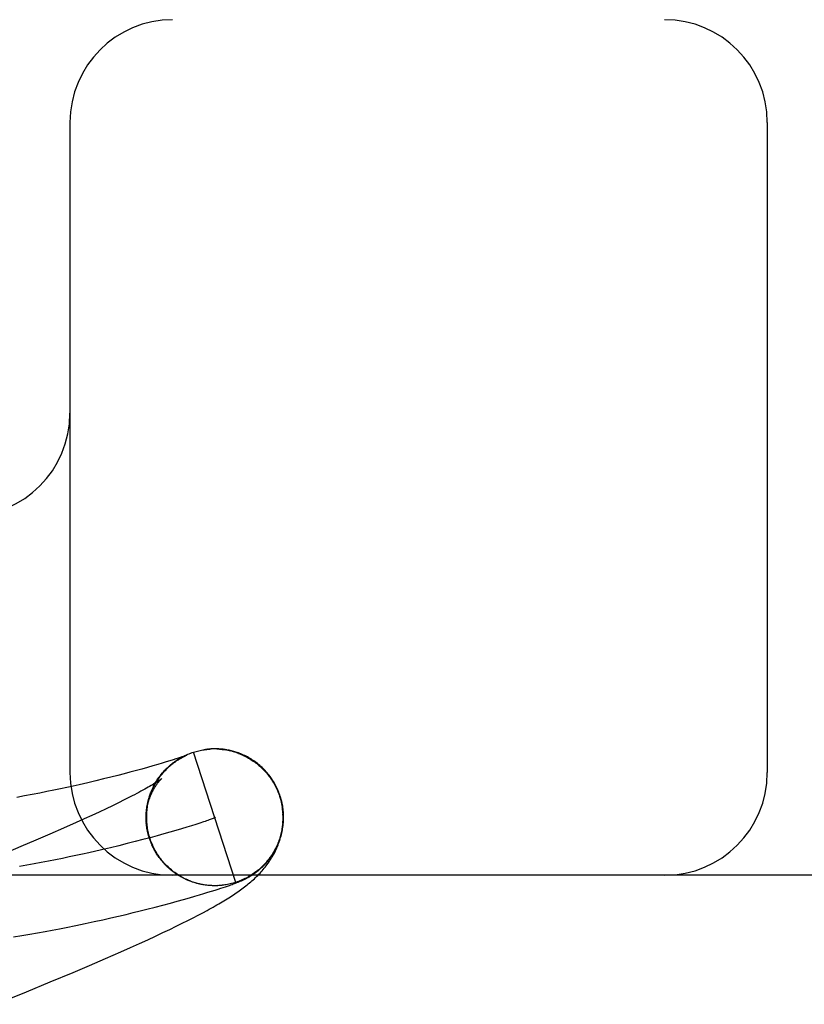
# Model space of a CAD drawing. Header units: inches. Extents: x 0 to 270, y 0 to 175.
# Tile 62 of 81: x 90.891 to 91.006, y 90.459 to 90.603. Entities that reach past the tile are written whole.
import ezdxf

# ---------------------------------------------------------------- set-up
doc = ezdxf.new("R2010")
doc.units = ezdxf.units.IN
doc.header["$LTSCALE"] = 14.8412698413
doc.header["$MEASUREMENT"] = 0
doc.linetypes.add('HIDDEN', pattern=[0.2, 0.1, -0.1])
doc.layers.add('DEFAULT_2', color=8, linetype='HIDDEN')

msp = doc.modelspace()

# ---------------------------------------------------------------- linework, layer by layer
at = {"layer": 'DEFAULT_2', "color": 8, "linetype": 'HIDDEN'}
for p, q in [((92.51335987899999, 90.6028514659), (90.0183777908, 90.6028514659)), ((90.898359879, 90.5878514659), (90.898359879, 90.4928514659)), ((91.00023487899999, 90.5878514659), (91.00023487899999, 90.4928514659)), ((90.9225748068, 90.4768198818), (90.9163904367, 90.49583805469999)), ((90.91824712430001, 90.4962523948), (90.9181823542, 90.49624407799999)), ((90.9184460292, 90.4962754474), (90.9183787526, 90.496268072)), ((90.9186563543, 90.49629570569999), (90.9185845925, 90.49628927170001)), ((90.92020671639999, 90.49628319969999), (90.92040982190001, 90.49626555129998)), ((90.9203488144, 90.4963018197), (90.92022206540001, 90.4963111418)), ((90.9204134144, 90.4962843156), (90.92061613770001, 90.49626304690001)), ((90.92061250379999, 90.49624379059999), (90.92081473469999, 90.49621792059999)), ((90.92081838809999, 90.4962376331), (90.9210200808, 90.4962080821)), ((90.9213251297, 90.4961756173), (90.9210200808, 90.4962080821)), ((90.92122113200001, 90.49617440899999), (90.9214770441, 90.49614716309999)), ((90.91183678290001, 90.4942419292), (90.91118783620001, 90.49404942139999)), ((90.91242631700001, 90.4944200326), (90.91183678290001, 90.4942419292)), ((90.9129561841, 90.4945830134), (90.91242631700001, 90.4944200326)), ((90.91342765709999, 90.494730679), (90.9129561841, 90.4945830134)), ((90.91383883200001, 90.4948617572), (90.91342765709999, 90.494730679)), ((90.9141870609, 90.4949747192), (90.91383883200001, 90.4948617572)), ((90.9144782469, 90.49507083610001), (90.9141870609, 90.4949747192)), ((90.9142750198, 90.49486491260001), (90.91450820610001, 90.4949999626)), ((90.9144572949, 90.4949734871), (90.9146881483, 90.4951011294)), ((90.91472295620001, 90.4951530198), (90.9144782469, 90.49507083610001)), ((90.9146418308, 90.4950781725), (90.91487014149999, 90.49519854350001)), ((90.9149286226, 90.49522330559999), (90.91472295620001, 90.4951530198)), ((90.91482854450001, 90.4951789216), (90.9150541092, 90.49529216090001)), ((90.9151004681, 90.4952831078), (90.9149286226, 90.49522330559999)), ((90.9150173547, 90.49527568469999), (90.9152399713, 90.4953819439)), ((90.91520814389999, 90.49532122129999), (90.9151004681, 90.4952831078)), ((90.9151666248, 90.49528202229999), (90.91522817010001, 90.49531086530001)), ((90.9152977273, 90.4953534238), (90.91520814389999, 90.49532122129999)), ((90.9152081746, 90.49536842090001), (90.91542764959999, 90.4954678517)), ((90.9153694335, 90.49537962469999), (90.9152977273, 90.4953534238)), ((90.9153324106, 90.49535817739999), (90.9153544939, 90.495367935)), ((90.915423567, 90.4953997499), (90.9153694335, 90.49537962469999)), ((90.9153749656, 90.495376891), (90.9153938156, 90.4953850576)), ((90.91541100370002, 90.4953924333), (90.91542649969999, 90.4953990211)), ((90.91546053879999, 90.4954137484), (90.915423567, 90.4953997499)), ((90.9154402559, 90.495404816), (90.9154522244, 90.4954098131)), ((90.91546237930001, 90.4954140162), (90.9154706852, 90.495417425)), ((90.9154758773, 90.4954196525), (90.9154691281, 90.4954170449)), ((90.9154771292, 90.49542004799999), (90.9154816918, 90.4954218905)), ((90.9154839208, 90.49542278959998), (90.91548083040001, 90.4954215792)), ((90.907120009, 90.49291228), (90.9062694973, 90.4926877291)), ((90.907900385, 90.4931221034), (90.907120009, 90.49291228)), ((90.9088472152, 90.4933816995), (90.907900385, 90.4931221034)), ((90.90970132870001, 90.4936208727), (90.9088472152, 90.4933816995)), ((90.9104777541, 90.49384268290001), (90.90970132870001, 90.4936208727)), ((90.91118783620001, 90.49404942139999), (90.9104777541, 90.49384268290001)), ((90.9009650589, 90.4913777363), (90.8997065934, 90.4910885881)), ((90.9021568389, 90.49165903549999), (90.9009650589, 90.4913777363)), ((90.9032842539, 90.4919319), (90.9021568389, 90.49165903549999)), ((90.9043478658, 90.492195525), (90.9032842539, 90.4919319)), ((90.90534426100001, 90.4924481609), (90.9043478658, 90.492195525)), ((90.9062694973, 90.4926877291), (90.90534426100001, 90.4924481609)), ((90.8949911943, 90.490077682), (90.89394504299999, 90.4898687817)), ((90.89600193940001, 90.4902848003), (90.8949911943, 90.490077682)), ((90.8969780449, 90.4904897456), (90.89600193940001, 90.4902848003)), ((90.89792024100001, 90.4906921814), (90.8969780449, 90.4904897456)), ((90.8988293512, 90.4908918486), (90.89792024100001, 90.4906921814)), ((90.8997065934, 90.4910885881), (90.8988293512, 90.4908918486)), ((90.8917433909, 90.4894475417), (90.8905856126, 90.48923620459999)), ((90.89286269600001, 90.48965855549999), (90.8917433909, 90.4894475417)), ((90.89394504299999, 90.4898687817), (90.89286269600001, 90.48965855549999)), ((90.90629977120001, 90.48886477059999), (90.9054683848, 90.48845235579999)), ((90.9070710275, 90.4892552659), (90.90629977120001, 90.48886477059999)), ((90.90967372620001, 90.48827122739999), (90.9097496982, 90.4885302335)), ((90.9097171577, 90.4884788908), (90.9097970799, 90.4887315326)), ((90.9097649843, 90.4886855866), (90.90984860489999, 90.48893180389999)), ((90.9098171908, 90.4888912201), (90.9099042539, 90.489130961)), ((90.9098737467, 90.48909570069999), (90.90996400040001, 90.48932891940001)), ((90.90993462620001, 90.48929893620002), (90.9100278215, 90.4895255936)), ((90.909999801, 90.4895008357), (90.9100956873, 90.48972090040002)), ((90.910069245, 90.4897013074), (90.9101429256, 90.4899002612)), ((90.92898278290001, 90.48943805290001), (90.9291205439, 90.488985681)), ((90.9293060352, 90.4886178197), (90.9290777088, 90.4894315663)), ((90.9291205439, 90.488985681), (90.92936554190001, 90.4878545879)), ((90.9026222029, 90.4870916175), (90.9015595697, 90.4865993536)), ((90.90362862, 90.4875650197), (90.9026222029, 90.4870916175)), ((90.904577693, 90.4880188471), (90.90362862, 90.4875650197)), ((90.9054683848, 90.48845235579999), (90.904577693, 90.4880188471)), ((90.90044190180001, 90.4860889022), (90.89927038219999, 90.48556088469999)), ((90.9015595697, 90.4865993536), (90.90044190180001, 90.4860889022)), ((90.9095003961, 90.486137), (90.9095027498, 90.486364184)), ((90.9095282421, 90.4854439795), (90.90950051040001, 90.48573812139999)), ((90.9095037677, 90.4859077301), (90.90950657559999, 90.48627296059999)), ((90.9095130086, 90.48567663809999), (90.9095099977, 90.4860661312)), ((90.9178548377, 90.4856558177), (90.91733805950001, 90.4854840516)), ((90.897414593, 90.4847371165), (90.895444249, 90.4838768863)), ((90.89927038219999, 90.48556088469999), (90.897414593, 90.4847371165)), ((90.90954955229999, 90.48521029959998), (90.9095152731, 90.48552648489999)), ((90.9095769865, 90.4849761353), (90.9095663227, 90.4852408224)), ((90.9096105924, 90.48474178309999), (90.909591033, 90.485035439)), ((90.90984855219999, 90.48364936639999), (90.90968924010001, 90.4843080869)), ((90.9138447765, 90.4844074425), (90.9129759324, 90.4841558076)), ((90.91465911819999, 90.4846483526), (90.9138447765, 90.4844074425)), ((90.91541728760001, 90.4848775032), (90.91465911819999, 90.4846483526)), ((90.9161176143, 90.48509385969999), (90.91541728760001, 90.4848775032)), ((90.9167584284, 90.4852963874), (90.9161176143, 90.48509385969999)), ((90.91733805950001, 90.4854840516), (90.9167584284, 90.4852963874)), ((90.8933637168, 90.4829819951), (90.891177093, 90.4820540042)), ((90.895444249, 90.4838768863), (90.8933637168, 90.4829819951)), ((90.90787263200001, 90.48277297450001), (90.90671184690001, 90.4824787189)), ((90.9089889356, 90.4830627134), (90.90787263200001, 90.48277297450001)), ((90.9100590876, 90.4833469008), (90.9089889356, 90.4830627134)), ((90.9099398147, 90.4834196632), (90.90984855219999, 90.48364936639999)), ((90.91000203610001, 90.4832223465), (90.9099060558, 90.4834505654)), ((90.91006819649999, 90.4830267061), (90.9099676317, 90.4832530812)), ((90.91013834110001, 90.4828325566), (90.91003329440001, 90.483056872)), ((90.9110814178, 90.48362450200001), (90.9100590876, 90.4833469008)), ((90.910212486, 90.48263985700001), (90.91010300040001, 90.4828620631)), ((90.9120542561, 90.4838944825), (90.9110814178, 90.48362450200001)), ((90.9129759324, 90.4841558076), (90.9120542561, 90.4838944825)), ((90.891177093, 90.4820540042), (90.8881039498, 90.48076784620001)), ((90.90426351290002, 90.481880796), (90.9029793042, 90.48157919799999)), ((90.90550825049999, 90.4821809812), (90.90426351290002, 90.481880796)), ((90.90671184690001, 90.4824787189), (90.90550825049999, 90.4821809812)), ((90.9102905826, 90.48244873), (90.9101767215, 90.48266873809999)), ((90.91037259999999, 90.4822592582), (90.91025442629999, 90.48247698)), ((90.9104585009, 90.48207152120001), (90.9103360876, 90.4822868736)), ((90.91054825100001, 90.4818856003), (90.9104216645, 90.4820984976)), ((90.9106418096, 90.4817015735), (90.9105111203, 90.48191193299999)), ((90.9107391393, 90.48151952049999), (90.910604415, 90.4817272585)), ((90.91084019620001, 90.48133951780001), (90.91070151, 90.4815445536)), ((90.91094493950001, 90.4811616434), (90.91080236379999, 90.48136389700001)), ((90.91105332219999, 90.4809859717), (90.9109069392, 90.4811853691)), ((90.91116530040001, 90.4808125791), (90.9110151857, 90.4810090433)), ((90.9112808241, 90.48064153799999), (90.9111270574, 90.4808349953)), ((90.91139984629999, 90.480472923), (90.91124250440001, 90.4806632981)), ((90.9115223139, 90.4803068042), (90.9113614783, 90.480494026)), ((90.91164817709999, 90.4801432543), (90.9114839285, 90.4803272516)), ((90.9117773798, 90.47998234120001), (90.911609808, 90.48016305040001)), ((90.9119098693, 90.4798241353), (90.9117390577, 90.480001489)), ((90.9120455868, 90.47966870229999), (90.91187162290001, 90.4798426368)), ((90.9121844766, 90.47951611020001), (90.9120074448, 90.4796865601)), ((90.9123264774, 90.47936642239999), (90.91214646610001, 90.47953332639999)), ((90.9124715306, 90.47921970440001), (90.9122886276, 90.4793830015)), ((90.9126195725, 90.47907601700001), (90.9124338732, 90.47923565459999)), ((90.9127705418, 90.4789354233), (90.91258213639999, 90.4790913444)), ((90.9129243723, 90.47879798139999), (90.9127333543, 90.4789501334)), ((90.91308100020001, 90.4786637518), (90.91288746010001, 90.4788120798)), ((90.913240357, 90.4785327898), (90.9130443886, 90.4786772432)), ((90.9134023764, 90.4784051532), (90.91320407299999, 90.478545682)), ((91.76585987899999, 90.4778514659), (90.76585987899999, 90.4778514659)), ((90.9135669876, 90.4782808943), (90.91336644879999, 90.4784174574)), ((90.9137341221, 90.4781600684), (90.9135314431, 90.4782926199)), ((90.91390370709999, 90.47804272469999), (90.9136989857, 90.47817122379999)), ((90.9140756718, 90.47792891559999), (90.91386900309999, 90.4780533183)), ((90.91424994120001, 90.4778186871), (90.91404142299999, 90.47793895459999)), ((90.9144264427, 90.47771208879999), (90.91421617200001, 90.4778281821)), ((90.91460509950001, 90.47760916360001), (90.9143931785, 90.47772105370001)), ((90.91478583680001, 90.47750995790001), (90.91457236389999, 90.47761761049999)), ((90.91496857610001, 90.4774145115), (90.914753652, 90.47751789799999)), ((90.915153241, 90.47732286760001), (90.91493696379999, 90.4774219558)), ((90.9153397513, 90.4772350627), (90.9151222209, 90.4773298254)), ((90.9155280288, 90.4771511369), (90.9153093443, 90.4772415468)), ((90.91571799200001, 90.4770711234), (90.9154982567, 90.47715716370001)), ((90.9159095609, 90.47699505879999), (90.9156888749, 90.4770767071)), ((90.91618701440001, 90.476919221), (90.9159095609, 90.47699505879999)), ((90.92314486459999, 90.47694846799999), (90.9232372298, 90.4769873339)), ((90.9232372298, 90.4769873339), (90.9233295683, 90.47702691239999)), ((90.9233295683, 90.47702691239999), (90.9234228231, 90.4770676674)), ((90.9234228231, 90.4770676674), (90.92351783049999, 90.47711004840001)), ((90.92351783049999, 90.47711004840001), (90.9236153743, 90.4771545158)), ((90.91635004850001, 90.4768622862), (90.916102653, 90.47692297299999)), ((90.91746752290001, 90.47653441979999), (90.9172653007, 90.4765781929)), ((90.9186194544, 90.4763772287), (90.9184972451, 90.4763894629)), ((90.9189023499, 90.4763462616), (90.91869592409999, 90.4763603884)), ((90.9189696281, 90.4763506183), (90.91871330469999, 90.4763596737)), ((90.9188556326, 90.47635790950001), (90.91873891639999, 90.47636674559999)), ((90.9190579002, 90.4755357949), (90.9195499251, 90.4756905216)), ((90.91939729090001, 90.4763350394), (90.91929480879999, 90.47633707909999)), ((90.91972965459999, 90.47633254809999), (90.91952276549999, 90.47632955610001)), ((90.9195499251, 90.4756905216), (90.91999488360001, 90.4758326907)), ((90.91994345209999, 90.47634223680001), (90.9197425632, 90.4763326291)), ((90.91986097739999, 90.47633919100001), (90.91977498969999, 90.4763367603)), ((90.9201430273, 90.4763513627), (90.919936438, 90.47633981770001)), ((90.92002241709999, 90.4763458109), (90.91994345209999, 90.47634223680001)), ((90.9201697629, 90.4763542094), (90.91994843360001, 90.4763400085)), ((90.91999488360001, 90.4758326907), (90.9203920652, 90.4759616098)), ((90.92023836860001, 90.4763588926), (90.9201697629, 90.4763542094)), ((90.9203920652, 90.4759616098), (90.92074845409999, 90.4760790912)), ((90.92076905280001, 90.476412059), (90.9205645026, 90.4763876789)), ((90.92074845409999, 90.4760790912), (90.9210749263, 90.4761884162)), ((90.9209730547, 90.4764406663), (90.9207607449, 90.4764116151)), ((90.9210749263, 90.4761884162), (90.92137585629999, 90.47629085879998)), ((90.92137585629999, 90.47629085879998), (90.9216539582, 90.4763871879)), ((90.9216539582, 90.4763871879), (90.92184922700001, 90.4764559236)), ((90.92184922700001, 90.4764559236), (90.9220346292, 90.47652214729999)), ((90.9220346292, 90.47652214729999), (90.9222117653, 90.4765864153)), ((90.9222117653, 90.4765864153), (90.92238238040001, 90.47664937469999)), ((90.92238238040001, 90.47664937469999), (90.922547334, 90.4767113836)), ((90.922547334, 90.4767113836), (90.9226539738, 90.4767521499)), ((90.9226539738, 90.4767521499), (90.9227578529, 90.47679243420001)), ((90.9227578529, 90.47679243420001), (90.92285866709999, 90.4768321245)), ((90.92285866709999, 90.4768321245), (90.922956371, 90.4768711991)), ((90.922956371, 90.4768711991), (90.92305152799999, 90.47690987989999)), ((90.92305152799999, 90.47690987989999), (90.92314486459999, 90.47694846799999)), ((90.9140301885, 90.4740642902), (90.914956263, 90.47432267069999)), ((90.914956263, 90.47432267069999), (90.9158074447, 90.4745647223)), ((90.9158074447, 90.4745647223), (90.9165852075, 90.474790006)), ((90.9165852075, 90.474790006), (90.9172914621, 90.4749981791)), ((90.9172914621, 90.4749981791), (90.9179337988, 90.4751906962)), ((90.9179337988, 90.4751906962), (90.9185203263, 90.47536938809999)), ((90.9185203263, 90.47536938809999), (90.9190579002, 90.4755357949)), ((90.9086200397, 90.47264839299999), (90.9095835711, 90.47288959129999)), ((90.9095835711, 90.47288959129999), (90.91080415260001, 90.47320172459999)), ((90.91080415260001, 90.47320172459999), (90.9119527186, 90.47350242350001)), ((90.9119527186, 90.47350242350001), (90.9130284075, 90.4737903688)), ((90.9130284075, 90.4737903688), (90.9140301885, 90.4740642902)), ((90.9177557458, 90.47237911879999), (90.91839270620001, 90.47272311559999)), ((90.90189874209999, 90.4710901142), (90.9031403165, 90.4713619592)), ((90.9031403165, 90.4713619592), (90.90432871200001, 90.4716288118)), ((90.90432871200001, 90.4716288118), (90.9054686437, 90.47189100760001)), ((90.9054686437, 90.47189100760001), (90.90656326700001, 90.4721486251)), ((90.90656326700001, 90.4721486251), (90.90761353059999, 90.4724012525)), ((90.90761353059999, 90.4724012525), (90.9086200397, 90.47264839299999)), ((90.91476504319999, 90.4708427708), (90.91558632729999, 90.47125368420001)), ((90.91558632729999, 90.47125368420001), (90.9163560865, 90.47164578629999)), ((90.9163560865, 90.47164578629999), (90.9170780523, 90.4720204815)), ((90.9170780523, 90.4720204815), (90.9177557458, 90.47237911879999)), ((90.8947237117, 90.4696602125), (90.8957837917, 90.46985622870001)), ((90.8957837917, 90.46985622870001), (90.89681030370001, 90.47005108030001)), ((90.89681030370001, 90.47005108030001), (90.8978041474, 90.4702444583)), ((90.8978041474, 90.4702444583), (90.8992354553, 90.47053112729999)), ((90.8992354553, 90.47053112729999), (90.9005987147, 90.4708131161)), ((90.9005987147, 90.4708131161), (90.90189874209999, 90.4710901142)), ((90.9119489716, 90.46948106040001), (90.9129509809, 90.46995816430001)), ((90.9129509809, 90.46995816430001), (90.9138880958, 90.4704114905)), ((90.9138880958, 90.4704114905), (90.91476504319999, 90.4708427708)), ((90.8901302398, 90.468873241), (90.89133255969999, 90.4690692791)), ((90.89133255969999, 90.4690692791), (90.8924987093, 90.4692662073)), ((90.8924987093, 90.4692662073), (90.8936289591, 90.4694633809)), ((90.8936289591, 90.4694633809), (90.8947237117, 90.4696602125)), ((90.908503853, 90.4678893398), (90.9097303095, 90.4684483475)), ((90.9097303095, 90.4684483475), (90.9108771, 90.4689783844)), ((90.9108771, 90.4689783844), (90.9119489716, 90.46948106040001)), ((90.9057945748, 90.46667879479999), (90.90719290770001, 90.4672997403)), ((90.90719290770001, 90.4672997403), (90.908503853, 90.4678893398)), ((90.9012190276, 90.46469367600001), (90.90355707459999, 90.4656999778)), ((90.90355707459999, 90.4656999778), (90.9057945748, 90.46667879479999)), ((90.8988179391, 90.46367494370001), (90.9012190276, 90.46469367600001)), ((90.8954898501, 90.46228333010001), (90.8988179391, 90.46367494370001)), ((90.8920141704, 90.4608507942), (90.8954898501, 90.46228333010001)), ((90.88748350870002, 90.4590088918), (90.8920141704, 90.4608507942))]:
    msp.add_line(p, q, dxfattribs=at)
for points in [[(90.9154009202, 90.4954570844), (90.9155955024, 90.4955416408), (90.9157918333, 90.4956220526), (90.91598982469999, 90.4956982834)], [(90.91600076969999, 90.4957019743), (90.916194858, 90.4957720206), (90.9163904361, 90.49583805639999)], [(90.9163901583, 90.49583796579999), (90.9165844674, 90.4958978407), (90.91677988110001, 90.4959537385), (90.9169764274, 90.4960056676), (90.91717402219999, 90.496053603), (90.9173726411, 90.4960975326), (90.9175721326, 90.4961374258), (90.91777234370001, 90.49617324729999), (90.91797325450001, 90.4962049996), (90.9181748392, 90.49623268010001), (90.9183769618, 90.4962562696), (90.9185794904, 90.49627574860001)], [(90.9163901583, 90.49583796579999), (90.9165846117, 90.4958991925), (90.916780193, 90.4959564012), (90.9169769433, 90.4960096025), (90.9171747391, 90.4960587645), (90.9173734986, 90.49610386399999), (90.9175731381, 90.49614488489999), (90.9177735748, 90.49618180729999), (90.91797472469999, 90.4962146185), (90.9181454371, 90.4962391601)], [(90.9181765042, 90.4962433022), (90.91837882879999, 90.49626784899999), (90.91858161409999, 90.49628824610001), (90.91878477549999, 90.4963044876), (90.9189882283, 90.496316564)], [(90.91888474, 90.49631287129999), (90.9188061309, 90.4963075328), (90.9187300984, 90.4963017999)], [(90.9191388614, 90.4963260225), (90.9190508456, 90.49632217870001), (90.91896620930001, 90.49631777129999)], [(90.9193259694, 90.4963316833), (90.9192305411, 90.4963292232), (90.9189882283, 90.496316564)], [(90.91952860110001, 90.4963339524), (90.91942537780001, 90.496333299), (90.9191918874, 90.49632447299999)], [(90.91974621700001, 90.4963319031), (90.91963559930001, 90.4963335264), (90.9193956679, 90.4963282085)], [(90.9200983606, 90.4963186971), (90.9199777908, 90.4963245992), (90.9198603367, 90.49632896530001), (90.91959948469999, 90.4963277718)], [(90.91980325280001, 90.49632316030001), (90.92000688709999, 90.4963143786), (90.9202103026, 90.4963014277)], [(90.92074802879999, 90.49626193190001), (90.9206117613, 90.4962773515), (90.9204786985, 90.496290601), (90.9202103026, 90.4963014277)], [(90.9211761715, 90.4962011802), (90.9210302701, 90.49622399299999), (90.92088755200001, 90.4962441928), (90.92061613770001, 90.49626304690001)], [(90.9214214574, 90.496136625), (90.92162097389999, 90.4960947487), (90.9218195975, 90.49604879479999)], [(90.9219493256, 90.49604307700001), (90.9217892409, 90.4960810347), (90.921631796, 90.4961156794), (90.9214770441, 90.49614716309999)], [(90.9290777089, 90.4894315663), (90.92901910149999, 90.4896055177), (90.9289449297, 90.4898118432), (90.9288662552, 90.490016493), (90.928783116, 90.4902193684), (90.92869555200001, 90.490420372), (90.92860360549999, 90.49061940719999), (90.928507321, 90.4908163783), (90.9284067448, 90.49101119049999), (90.9283019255, 90.4912037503), (90.92819291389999, 90.4913939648), (90.9280797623, 90.491581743), (90.9279625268, 90.49176699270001), (90.9278412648, 90.4919496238), (90.9277160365, 90.4921295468), (90.9275869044, 90.49230667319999), (90.9274539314, 90.4924809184), (90.9273171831, 90.49265219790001), (90.92717672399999, 90.4928204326), (90.92703262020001, 90.4929855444), (90.92688494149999, 90.4931474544), (90.9267337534, 90.4933060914), (90.92657914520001, 90.493461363), (90.92642120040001, 90.4936131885), (90.9262600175, 90.4937614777), (90.92609570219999, 90.49390614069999), (90.92592833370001, 90.4940471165), (90.9257580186, 90.49418432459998), (90.925584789, 90.49431774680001), (90.9254086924, 90.4944473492), (90.9252297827, 90.4945730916), (90.9250480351, 90.4946949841), (90.92486372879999, 90.49481283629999), (90.924677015, 90.4949265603), (90.92448830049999, 90.49503593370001), (90.9242979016, 90.49514082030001), (90.92410631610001, 90.49524101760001), (90.9239138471, 90.49533646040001), (90.9237214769, 90.4954267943), (90.92353000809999, 90.4955118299), (90.9233404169, 90.4955913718), (90.9231538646, 90.4956652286), (90.922970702, 90.4957335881), (90.9227918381, 90.4957964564), (90.9226167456, 90.4958543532), (90.92244526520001, 90.4959076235), (90.92227707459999, 90.49595662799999), (90.9221118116, 90.49600169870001), (90.9218195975, 90.49604879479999)], [(90.92201724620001, 90.4959987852), (90.9222138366, 90.4959447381), (90.9224092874, 90.4958866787), (90.92260351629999, 90.4958246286), (90.9227964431, 90.4957586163), (90.92298798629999, 90.4956886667)], [(90.91006674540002, 90.48322002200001), (90.91001178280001, 90.48339357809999), (90.9099493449, 90.4836054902), (90.9098916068, 90.48381872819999), (90.9098385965, 90.4840331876), (90.9097903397, 90.48424876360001), (90.90974686, 90.48446535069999), (90.9097081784, 90.48468284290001), (90.90967431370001, 90.4849011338), (90.90964528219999, 90.4851201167), (90.90962109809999, 90.4853396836), (90.9096017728, 90.485559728), (90.9095873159, 90.4857801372), (90.9095777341, 90.4860008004), (90.90957303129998, 90.4862216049), (90.90957320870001, 90.4864424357), (90.90957826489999, 90.4866631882), (90.909588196, 90.48688375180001), (90.9096029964, 90.4871040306), (90.9096226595, 90.4873239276), (90.9096471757, 90.4875433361), (90.90967653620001, 90.48776217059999), (90.90971071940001, 90.48798027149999), (90.90974970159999, 90.4881975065), (90.90979344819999, 90.4884137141), (90.9098419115, 90.48862871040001), (90.9098950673, 90.4888424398), (90.9099528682, 90.4890547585), (90.91001533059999, 90.4892657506), (90.91008247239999, 90.48947545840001), (90.9101542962, 90.48968384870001), (90.9102309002, 90.4898911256), (90.9103120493, 90.4900966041), (90.9103976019, 90.4902999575), (90.9104871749, 90.4905003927), (90.91058037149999, 90.4906972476), (90.9106767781, 90.4908899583), (90.91077590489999, 90.4910779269), (90.91087731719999, 90.49126076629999), (90.9109805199, 90.49143805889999), (90.9110850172, 90.49160946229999), (90.9111901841, 90.4917744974), (90.9112957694, 90.4919333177), (90.9114013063, 90.492085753), (90.911506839, 90.4922323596), (90.911612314, 90.49237349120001), (90.91171773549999, 90.49250953), (90.9118231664, 90.4926408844), (90.9119285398, 90.49276776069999), (90.9120339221, 90.4928904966), (90.9121390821, 90.49300906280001), (90.91224387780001, 90.4931235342), (90.9123481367, 90.4932339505), (90.9124516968, 90.49334036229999), (90.9125544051, 90.49344282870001), (90.912656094, 90.49354139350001), (90.91275666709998, 90.4936361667), (90.9128560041, 90.49372723), (90.91295404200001, 90.493814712), (90.91305071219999, 90.4938987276), (90.9131459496, 90.49397938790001), (90.9132397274, 90.4940568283), (90.9133318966, 90.494131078), (90.9134223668, 90.4942022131), (90.9135109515, 90.4942702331), (90.91359748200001, 90.4943351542), (90.9136818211, 90.4943970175), (90.9137638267, 90.49445586), (90.9138433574, 90.49451171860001), (90.9139202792, 90.4945646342), (90.91399444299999, 90.49461463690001), (90.9140656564, 90.4946617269), (90.9141339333, 90.49470603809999), (90.9141991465, 90.4947476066), (90.9142615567, 90.49478670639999), (90.9143213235, 90.49482353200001), (90.9143786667, 90.4948583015), (90.9144337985, 90.4948912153), (90.914486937, 90.4949224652), (90.91453831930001, 90.4949522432), (90.9145881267, 90.494980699), (90.91463657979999, 90.4950079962), (90.9146838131, 90.4950342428), (90.9147300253, 90.4950595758), (90.91477525, 90.49508403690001), (90.91481962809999, 90.4951077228), (90.91486303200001, 90.4951305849), (90.9149054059, 90.49515261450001), (90.914946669, 90.4951737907), (90.91498675, 90.49519409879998), (90.91502555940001, 90.49521351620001), (90.9150629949, 90.495232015), (90.91509902, 90.49524960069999), (90.91513356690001, 90.49526626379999), (90.9151666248, 90.49528202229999)], [(90.9101675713, 90.4899147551), (90.9102434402, 90.4901070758), (90.9103232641, 90.49029777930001), (90.9104070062, 90.4904867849), (90.9104946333, 90.49067401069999), (90.91058610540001, 90.4908593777), (90.9106813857, 90.49104280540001), (90.91078043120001, 90.4912242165), (90.9108832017, 90.4914035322), (90.91098965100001, 90.491580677), (90.9110997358, 90.4917555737), (90.9112134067, 90.49192814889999), (90.9113306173, 90.4920983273), (90.91145131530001, 90.4922660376), (90.91157545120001, 90.4924312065), (90.91170296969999, 90.4925937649), (90.9118338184, 90.4927536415), (90.9119679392, 90.49291076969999), (90.9121052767, 90.49306508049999), (90.9122457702, 90.49321650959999), (90.91238936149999, 90.49336499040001), (90.91253598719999, 90.49351046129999), (90.91268558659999, 90.49365285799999), (90.9128380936, 90.4937921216), (90.9129934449, 90.49392819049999), (90.9131515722, 90.4940610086), (90.9133124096, 90.4941905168), (90.9134758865, 90.4943166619), (90.9136419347, 90.4944393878), (90.9138104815, 90.4945586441), (90.9139814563, 90.4946743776), (90.91415478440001, 90.49478654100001), (90.9143303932, 90.49489508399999)], [(90.9108805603, 90.4914266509), (90.91099066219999, 90.4916080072), (90.91110458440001, 90.49178698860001), (90.9112222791, 90.4919635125), (90.9113436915, 90.4921375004), (90.9114687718, 90.4923088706), (90.91159745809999, 90.4924775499), (90.9117296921, 90.4926434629), (90.91186541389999, 90.4928065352), (90.9120045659, 90.4929666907), (90.9121470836, 90.4931238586), (90.9122929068, 90.49327796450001), (90.9124419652, 90.49342894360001), (90.91259419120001, 90.4935767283), (90.91274951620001, 90.4937212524), (90.9129078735, 90.49386244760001), (90.91306919, 90.494000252), (90.91323339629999, 90.49413459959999), (90.9134004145, 90.4942654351), (90.913570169, 90.4943926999), (90.91374258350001, 90.49451633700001), (90.9139175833, 90.4946362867), (90.9140950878, 90.4947524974), (90.9142750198, 90.49486491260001)], [(90.91522817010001, 90.49531086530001), (90.9152834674, 90.49533621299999), (90.91530873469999, 90.4953476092)], [(90.9229846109, 90.4956663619), (90.9231746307, 90.49559254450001), (90.9233630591, 90.4955149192), (90.9235498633, 90.49543349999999), (90.92373500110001, 90.4953483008), (90.92391838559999, 90.4952593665), (90.9240999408, 90.49516673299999), (90.9242795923, 90.49507044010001), (90.9244572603, 90.4949705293), (90.924632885, 90.49486703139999), (90.92480641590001, 90.4947599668), (90.92497774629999, 90.4946494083), (90.9251467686, 90.4945354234), (90.92531343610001, 90.49441804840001), (90.9254776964, 90.49429732), (90.925639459, 90.4941733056), (90.92579863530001, 90.49404606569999), (90.92595516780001, 90.4939156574), (90.9261089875, 90.49378213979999), (90.9262600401, 90.49364556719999), (90.9264082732, 90.4935059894), (90.9265536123, 90.4933634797), (90.9266959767, 90.4932181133), (90.92683533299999, 90.493069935), (90.9269716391, 90.4929189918), (90.92710484, 90.4927653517), (90.9272348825, 90.49260907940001), (90.92736171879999, 90.4924502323), (90.9274852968, 90.49228887), (90.9276055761, 90.4921250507), (90.9277224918, 90.4919588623), (90.92783606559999, 90.4917902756)], [(90.92697344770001, 90.4929283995), (90.9271064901, 90.49277354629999), (90.9272363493, 90.4926160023), (90.92736297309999, 90.492455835), (90.9274863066, 90.49229310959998), (90.92760630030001, 90.49212789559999), (90.9277228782, 90.4919602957), (90.92783606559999, 90.4917902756)], [(90.9117862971, 90.4920002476), (90.91178170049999, 90.4919964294), (90.9117701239, 90.49198701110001), (90.91175110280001, 90.4919718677), (90.9117241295, 90.4919508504), (90.911688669, 90.4919238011), (90.91164417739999, 90.49189056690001), (90.9115900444, 90.49185095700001), (90.9115257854, 90.4918048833), (90.9114508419, 90.49175221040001), (90.91136477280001, 90.49169289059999), (90.91126711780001, 90.491626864), (90.911157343, 90.4915540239), (90.9110349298, 90.4914742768), (90.9108992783, 90.4913874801), (90.910749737, 90.4912934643), (90.91058582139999, 90.49119216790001), (90.9104068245, 90.49108339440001), (90.9102127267, 90.4909673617), (90.9100033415, 90.49084417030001), (90.90977875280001, 90.4907140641), (90.9095391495, 90.49057732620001), (90.9092844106, 90.4904340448), (90.90901463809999, 90.4902844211), (90.9087295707, 90.49012844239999), (90.9084290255, 90.4899661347), (90.9081129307, 90.48979757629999), (90.9077811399, 90.48962279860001), (90.90743379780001, 90.4894419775), (90.9070710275, 90.4892552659)], [(90.90951065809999, 90.4865887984), (90.90952392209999, 90.4868104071), (90.9095423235, 90.4870286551), (90.90956561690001, 90.4872431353), (90.90959355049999, 90.48745363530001), (90.90962585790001, 90.4876599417), (90.90966224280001, 90.4878617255), (90.9097023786, 90.4880586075), (90.90974600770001, 90.4882506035), (90.90979285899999, 90.48843764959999), (90.9098426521, 90.48861967), (90.9098951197, 90.4887966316), (90.9099499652, 90.48896840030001), (90.91000686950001, 90.48913479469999), (90.91006563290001, 90.4892959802), (90.91012604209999, 90.48945204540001), (90.910187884, 90.4896030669), (90.9102509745, 90.48974916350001), (90.9103150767, 90.48989031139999), (90.9103799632, 90.4900265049), (90.9104454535, 90.4901578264), (90.9105113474, 90.49028430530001), (90.91057751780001, 90.4904061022), (90.91064385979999, 90.4905233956), (90.91071015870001, 90.4906361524), (90.9107762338, 90.4907443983), (90.9108418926, 90.4908481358), (90.91090691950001, 90.4909473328), (90.91097120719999, 90.491042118), (90.9110346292, 90.4911325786), (90.9110970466, 90.49121877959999), (90.911158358, 90.4913008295), (90.9112183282, 90.491378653), (90.9112767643, 90.4914522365), (90.911333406, 90.4915214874), (90.911388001, 90.49158633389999), (90.91144028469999, 90.4916466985), (90.9114899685, 90.49170248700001), (90.9115368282, 90.4917536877), (90.91158063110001, 90.49180028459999), (90.9116210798, 90.4918421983), (90.9116578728, 90.4918793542), (90.91169073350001, 90.4919117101), (90.9117193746, 90.4919392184), (90.91174343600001, 90.4919617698), (90.91176255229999, 90.49197926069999), (90.9117763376, 90.4919915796), (90.9117843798, 90.49199860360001)], [(90.92783606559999, 90.4917902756), (90.9279107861, 90.49167692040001), (90.927986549, 90.4915582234), (90.9280632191, 90.49143399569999), (90.92814041, 90.4913044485), (90.92821776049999, 90.4911697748), (90.9282950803, 90.4910298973), (90.9283723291, 90.4908844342), (90.9284486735, 90.49073452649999), (90.9285234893, 90.4905810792), (90.92859640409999, 90.4904246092), (90.9286668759, 90.4902661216), (90.92873503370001, 90.4901051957), (90.9288008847, 90.48994163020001), (90.92886421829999, 90.48977577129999), (90.92892486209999, 90.48960793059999), (90.92898278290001, 90.48943805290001)], [(90.9236153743, 90.4771545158), (90.92366535, 90.4771776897), (90.923716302, 90.4772015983), (90.92376820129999, 90.4772262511), (90.9238210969, 90.47725169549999), (90.923874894, 90.47727791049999), (90.9239295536, 90.47730490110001), (90.9239849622, 90.47733263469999), (90.9240410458, 90.47736109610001), (90.9240976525, 90.4773902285), (90.92415459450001, 90.47741995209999), (90.9242119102, 90.4774503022), (90.9242694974, 90.47748123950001), (90.92432757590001, 90.47751289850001), (90.92438626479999, 90.4775453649), (90.92444573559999, 90.4775787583), (90.9245061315, 90.4776131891), (90.9245676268, 90.4776487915), (90.92463035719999, 90.4776856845), (90.924694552, 90.47772405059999), (90.92476035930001, 90.4777640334), (90.9248281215, 90.4778059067), (90.9248981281, 90.477849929), (90.9249706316, 90.4778963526), (90.9250459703, 90.47794550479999), (90.9251241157, 90.4779974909), (90.9252051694, 90.4780525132), (90.92528903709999, 90.47811065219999), (90.9253757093, 90.4781720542), (90.925465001, 90.47823674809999), (90.9255567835, 90.47830480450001), (90.9256508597, 90.47837624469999), (90.9257470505, 90.4784511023), (90.925845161, 90.478529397), (90.92594494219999, 90.47861110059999), (90.92604636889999, 90.47869636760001), (90.9261493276, 90.4787852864), (90.9262537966, 90.47887803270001), (90.9263597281, 90.47897477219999), (90.926467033, 90.47907564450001), (90.9265756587, 90.47918083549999), (90.92668539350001, 90.4792903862), (90.92679607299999, 90.4794043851), (90.92690747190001, 90.4795228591), (90.9270193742, 90.4796458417), (90.9271315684, 90.47977336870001), (90.9272437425, 90.47990535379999), (90.9273559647, 90.48004216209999), (90.92746807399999, 90.4801839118), (90.9275803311, 90.4803312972), (90.9276928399, 90.48048489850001), (90.9278056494, 90.4806453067), (90.92791902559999, 90.4808135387), (90.9280321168, 90.48098901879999), (90.9281446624, 90.4811720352), (90.928255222, 90.4813608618), (90.9283627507, 90.481554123), (90.928466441, 90.48175059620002), (90.92856528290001, 90.48194836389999), (90.9286595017, 90.4821477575), (90.9287489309, 90.48234830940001), (90.9288338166, 90.48255046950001), (90.9289142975, 90.4827545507), (90.92899036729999, 90.48296057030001), (90.92906208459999, 90.48316876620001), (90.9291293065, 90.4833788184), (90.92919195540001, 90.4835905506), (90.9292499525, 90.4838037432), (90.9293032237, 90.4840181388), (90.92935174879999, 90.4842336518), (90.929395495, 90.4844501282), (90.9294344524, 90.48466750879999), (90.9294686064, 90.484885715), (90.92949794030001, 90.4851046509), (90.9295224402, 90.48532423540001), (90.9295420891, 90.48554434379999), (90.9295568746, 90.48576486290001), (90.92956678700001, 90.48598567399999), (90.92957181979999, 90.4862066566), (90.9295719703, 90.48642770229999), (90.9295672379, 90.4866486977), (90.9295576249, 90.4868695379), (90.92954313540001, 90.48709011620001), (90.92952377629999, 90.48731032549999), (90.92949955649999, 90.4875300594), (90.9294704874, 90.48774920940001), (90.9294365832, 90.4879676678), (90.92939786, 90.48818532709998), (90.929354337, 90.4884020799), (90.9293060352, 90.4886178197)], [(90.9095027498, 90.486364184), (90.90949416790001, 90.4867983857), (90.90950639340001, 90.4870101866), (90.90952310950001, 90.48722168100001), (90.909544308, 90.48743277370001), (90.90956998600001, 90.4876433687), (90.9096001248, 90.4878533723), (90.90963471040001, 90.48806268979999), (90.90967372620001, 90.48827122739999)], [(90.90950657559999, 90.48627296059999), (90.9095074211, 90.48647981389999), (90.9095125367, 90.4866866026), (90.9095219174, 90.4868932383), (90.909535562, 90.4870996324), (90.9095534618, 90.48730569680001), (90.90957561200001, 90.4875113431), (90.90960200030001, 90.48771648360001), (90.90963261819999, 90.4879210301), (90.9096674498, 90.4881248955), (90.9097064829, 90.4883279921)], [(90.92946850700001, 90.48693518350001), (90.9294477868, 90.4871928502), (90.9294207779, 90.4874503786), (90.9293874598, 90.48770757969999), (90.92936554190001, 90.48785458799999)], [(90.92937598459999, 90.48778619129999), (90.929404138, 90.4875830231), (90.92942811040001, 90.4873791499), (90.9294478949, 90.4871745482), (90.92946345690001, 90.4869694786), (90.9294829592, 90.4866776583)], [(90.90950051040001, 90.48573812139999), (90.9094902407, 90.48595002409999), (90.90948446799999, 90.4861620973), (90.9094832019, 90.48637424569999), (90.9094864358, 90.4865863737)], [(90.9095663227, 90.4852408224), (90.90954585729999, 90.4854466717), (90.90952964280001, 90.4856528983), (90.9095176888, 90.48585941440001)], [(90.91948262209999, 90.4863289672), (90.9195252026, 90.4863334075), (90.91955416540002, 90.4863334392), (90.9195696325, 90.48632913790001), (90.9195717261, 90.4863205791), (90.9195605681, 90.48630783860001), (90.9195362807, 90.48629099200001), (90.91949898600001, 90.4862701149), (90.9194374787, 90.48623996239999), (90.91935775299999, 90.4862042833), (90.9192600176, 90.48616320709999), (90.9191444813, 90.48611686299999), (90.91901135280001, 90.4860653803), (90.918860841, 90.48600888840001), (90.9186931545, 90.4859475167), (90.9185085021, 90.48588139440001), (90.9183070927, 90.4858106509), (90.918089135, 90.48573541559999), (90.9178548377, 90.4856558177)], [(90.929481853, 90.4865586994), (90.9294846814, 90.48635305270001), (90.92948325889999, 90.4861473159), (90.9294775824, 90.4859415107), (90.9294676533, 90.4857358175), (90.9294534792, 90.48553040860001), (90.92944095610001, 90.48514809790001)], [(90.9294628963, 90.48539992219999), (90.92947898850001, 90.4856533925), (90.929489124, 90.4859081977), (90.92949321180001, 90.48616404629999), (90.92949117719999, 90.4864205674), (90.92947477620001, 90.48676419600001)], [(90.9096561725, 90.4844756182), (90.9096190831, 90.4846844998), (90.90958643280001, 90.48489412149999), (90.9095582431, 90.4851043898), (90.90953451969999, 90.4853152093)], [(90.90968924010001, 90.4843080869), (90.90965036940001, 90.4845076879), (90.9096105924, 90.48474178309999)], [(90.9098817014, 90.4836181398), (90.9098276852, 90.4838178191), (90.9097777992, 90.48401857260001), (90.9097320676, 90.4842203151), (90.9096905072, 90.4844229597), (90.9096531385, 90.4846264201), (90.9096199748, 90.4848306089)], [(90.91839270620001, 90.47272311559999), (90.9186970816, 90.47289012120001), (90.9189926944, 90.4730540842), (90.9192800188, 90.47321522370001), (90.91955949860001, 90.47337374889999), (90.9198315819, 90.4735298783), (90.92009668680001, 90.47368382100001), (90.920355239, 90.4738357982), (90.92060763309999, 90.4739860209), (90.920854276, 90.47413471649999), (90.9210955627, 90.47428211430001), (90.9213318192, 90.47442841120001), (90.9215634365, 90.4745738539), (90.92179053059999, 90.4747185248), (90.9220132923, 90.474862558), (90.9222318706, 90.47500606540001), (90.92244640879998, 90.47514916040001), (90.9226571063, 90.4752919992), (90.922864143, 90.4754347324), (90.9230677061, 90.4755775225), (90.9232679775, 90.4757205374), (90.9234651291, 90.4758639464), (90.923659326, 90.47600792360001), (90.92385074, 90.4761526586), (90.92403954, 90.47629835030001), (90.92422586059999, 90.4764451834), (90.92440987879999, 90.4765933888), (90.9245915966, 90.4767430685), (90.9247710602, 90.47689436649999), (90.9249483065, 90.4770474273), (90.92512338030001, 90.47720241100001), (90.92529629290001, 90.47735945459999), (90.925467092, 90.4775187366), (90.925635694, 90.4776803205), (90.9258020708, 90.47784432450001), (90.92596608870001, 90.47801076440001), (90.92612766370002, 90.478179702), (90.9262866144, 90.47835109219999), (90.92644278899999, 90.4785249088), (90.9265960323, 90.4787011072), (90.926746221, 90.47887966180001), (90.9268931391, 90.4790604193), (90.9270365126, 90.47924312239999), (90.9271764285, 90.47942795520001), (90.92731281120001, 90.4796148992), (90.927445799, 90.47980423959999), (90.9275754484, 90.4799961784), (90.92770180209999, 90.48019091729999), (90.9278249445, 90.4803887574), (90.9279446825, 90.4805895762), (90.92806090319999, 90.4807933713), (90.9281734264, 90.4810000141), (90.92828208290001, 90.481209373), (90.92838675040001, 90.4814213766), (90.92848730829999, 90.48163593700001), (90.92858361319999, 90.48185289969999), (90.9286754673, 90.4820719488), (90.9287629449, 90.4822934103), (90.9288460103, 90.482517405), (90.9289246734, 90.4827442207), (90.92899898, 90.4829743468), (90.9290686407, 90.4832072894), (90.9291334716, 90.48344279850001), (90.9291932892, 90.4836805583), (90.9292478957, 90.48392007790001), (90.9292972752, 90.4841615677), (90.9293413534, 90.484405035), (90.9293800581, 90.4846505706), (90.9294133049, 90.4848983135), (90.9294350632, 90.4853253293)], [(90.9294124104, 90.48512066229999), (90.9293855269, 90.4849164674), (90.92935441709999, 90.4847127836), (90.92931910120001, 90.4845097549), (90.9292796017, 90.4843075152), (90.92923593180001, 90.4841061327), (90.9291881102, 90.4839057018), (90.9291361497, 90.4837062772), (90.92908006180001, 90.48350790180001), (90.9290198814, 90.48331070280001), (90.9289556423, 90.48311479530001), (90.92888737, 90.4829202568), (90.92881509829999, 90.48272718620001), (90.9287388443, 90.4825356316), (90.9286586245, 90.4823456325), (90.92857448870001, 90.4821573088), (90.92848648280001, 90.4819707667), (90.9283946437, 90.48178608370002), (90.9282990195, 90.48160335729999), (90.92819963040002, 90.48142262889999), (90.92809649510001, 90.4812439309), (90.92798968, 90.4810673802), (90.9278792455, 90.4808930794), (90.92776523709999, 90.4807210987), (90.92764771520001, 90.4805515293), (90.9275267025, 90.48038440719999), (90.92740221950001, 90.4802197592), (90.9272743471, 90.4800576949), (90.9271431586, 90.4798983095), (90.92700870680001, 90.47974166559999), (90.92687105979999, 90.47958784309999), (90.92673024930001, 90.479436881), (90.9265863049, 90.4792888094), (90.92643931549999, 90.4791437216), (90.9262893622, 90.4790017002), (90.926136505, 90.4788628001), (90.9259808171, 90.4787270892), (90.92582234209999, 90.4785946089), (90.9256611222, 90.4784653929), (90.92549724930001, 90.4783395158), (90.9253308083, 90.47821704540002), (90.92516186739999, 90.4780980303), (90.9249905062, 90.4779825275), (90.9248167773, 90.4778705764), (90.9246407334, 90.47776220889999), (90.92446246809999, 90.4776574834), (90.9242820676, 90.4775564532), (90.9240996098, 90.4774591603), (90.9239151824, 90.4773656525), (90.9237288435, 90.47727596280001), (90.9235406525, 90.4771901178), (90.92335070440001, 90.4771081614), (90.923159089, 90.47703013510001), (90.92296588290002, 90.4769560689), (90.9227711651, 90.4768859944), (90.92257501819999, 90.47681994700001)], [(90.91602140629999, 90.4769803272), (90.9158532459, 90.4770458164), (90.9156823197, 90.4771160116), (90.91550850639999, 90.47719123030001), (90.91533166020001, 90.47727183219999), (90.9151514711, 90.4773582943), (90.9149684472, 90.4774507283), (90.9147824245, 90.4775495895), (90.9145951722, 90.47765427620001), (90.9144078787, 90.4777643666), (90.9142218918, 90.47787922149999), (90.9140388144, 90.4779978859), (90.9138587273, 90.47812027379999), (90.9136823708, 90.47824581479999), (90.9135092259, 90.4783748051), (90.91333908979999, 90.4785073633), (90.9131718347, 90.4786435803), (90.9130072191, 90.4787836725), (90.9128454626, 90.4789274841), (90.9126866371, 90.4790749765), (90.912530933, 90.47922599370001), (90.9123785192, 90.4793803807), (90.9122294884, 90.479538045), (90.9120839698, 90.4796988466), (90.9119419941, 90.4798627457), (90.9118036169, 90.4800296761), (90.9116688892, 90.4801995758), (90.91153785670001, 90.4803723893), (90.9114105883, 90.48054802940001), (90.911287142, 90.4807264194), (90.9111675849, 90.4809074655), (90.91105197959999, 90.4810910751), (90.9109403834, 90.4812771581), (90.91083285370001, 90.4814656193), (90.9107294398, 90.48165637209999), (90.91063019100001, 90.481849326), (90.91053515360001, 90.482044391), (90.91044437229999, 90.4822414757), (90.9103578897, 90.4824404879), (90.9102757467, 90.4826413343), (90.9101979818, 90.48284392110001), (90.9101246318, 90.48304815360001), (90.91006674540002, 90.48322002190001)], [(90.9029793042, 90.48157919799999), (90.9011357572, 90.4811604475), (90.9001881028, 90.4809516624), (90.89922393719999, 90.4807437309), (90.8982438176, 90.4805369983), (90.8972483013, 90.48033180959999), (90.8962379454, 90.48012851), (90.895213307, 90.4799274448), (90.8941749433, 90.479728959), (90.8931234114, 90.47953339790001), (90.89205926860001, 90.4793411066), (90.89098307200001, 90.4791524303)], [(90.9164930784, 90.4767908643), (90.9162701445, 90.4768592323), (90.916074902, 90.4769277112), (90.91588111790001, 90.4770002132)], [(90.9171280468, 90.47663296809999), (90.9168886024, 90.4766750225), (90.9166902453, 90.47673089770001), (90.9164930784, 90.4767908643)], [(90.9169772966, 90.476672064), (90.9168241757, 90.476714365), (90.9166686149, 90.4767600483), (90.9165105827, 90.47680929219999)], [(90.917565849, 90.47653350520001), (90.9172885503, 90.4765756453), (90.917088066, 90.4766232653)], [(90.9174223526, 90.4765638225), (90.9172763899, 90.4765969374), (90.9171280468, 90.47663296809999)], [(90.91873891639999, 90.47636674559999), (90.9185080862, 90.47637785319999), (90.91830328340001, 90.4764002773), (90.9180989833, 90.47642693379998), (90.9178952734, 90.476457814), (90.9176922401, 90.476492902), (90.91748997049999, 90.47653218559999)], [(90.91798103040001, 90.4764581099), (90.9178452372, 90.47648076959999), (90.9177068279, 90.4765058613)], [(90.91837229, 90.4764035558), (90.918244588, 90.4764196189), (90.9181141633, 90.4764377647)], [(90.91977498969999, 90.4763367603), (90.9195365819, 90.4763295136), (90.9193305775, 90.4763306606), (90.91912463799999, 90.4763360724), (90.9189188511, 90.4763457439)], [(90.919189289, 90.4763402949), (90.9190808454, 90.4763447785), (90.9189696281, 90.4763506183)], [(90.919685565, 90.4763350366), (90.9195927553, 90.4763341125), (90.91949664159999, 90.4763340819)], [(90.92054041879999, 90.47638542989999), (90.920359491, 90.4763675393), (90.92015410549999, 90.476351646)], [(90.92048470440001, 90.4763798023), (90.9204268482, 90.4763743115), (90.9203666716, 90.4763689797), (90.92030392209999, 90.4763638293)], [(90.92064620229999, 90.47639704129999), (90.920594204, 90.47639118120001), (90.92054041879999, 90.47638542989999)], [(90.9208198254, 90.4764187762), (90.92074546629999, 90.47640905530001), (90.9206965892, 90.47640300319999)], [(90.92257480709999, 90.4768198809), (90.9223783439, 90.4767580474), (90.9221806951, 90.4767003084), (90.92198180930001, 90.47664665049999), (90.92178184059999, 90.47659711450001), (90.9215808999, 90.4765517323), (90.92137906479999, 90.47651051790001), (90.9211764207, 90.4764734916), (90.9209730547, 90.4764406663)]]:
    msp.add_lwpolyline(points, dxfattribs=at)
for centre, start, end in [((90.913359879, 90.5878514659), 90.00000000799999, 180), ((90.98523487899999, 90.5878514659), 0, 90), ((90.883359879, 90.5453514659), 270, 360), ((90.913359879, 90.4928514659), 180, 270), ((90.98523487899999, 90.4928514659), 270, 360)]:
    msp.add_arc(centre, 0.015, start, end, dxfattribs=at)

doc.saveas('drawing.dxf')
